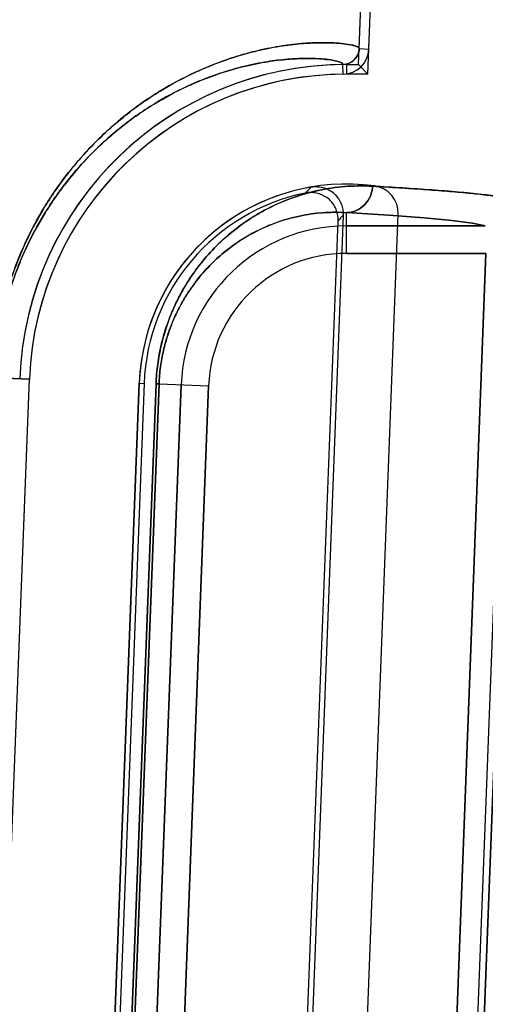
# Model space of a CAD drawing. Header units: millimetres. Extents: x 0 to 297, y 0 to 210.
# Tile 190 of 256: x 56.7479 to 56.8072, y 159.6022 to 159.7277. Entities that reach past the tile are written whole.
import ezdxf

# ---------------------------------------------------------------- set-up
doc = ezdxf.new("R2010")
doc.units = ezdxf.units.MM
doc.header["$LTSCALE"] = 16.335
doc.layers.get('0').update_dxf_attribs({"linetype": 'CONTINUOUS'})
for name, color, linetype in [('AXES_REF', 7, 'CONTINUOUS'), ('INTFCLR_1', 7, 'CONTINUOUS'), ('INTFCLR_72935', 7, 'CONTINUOUS')]:
    doc.layers.add(name, color=color, linetype=linetype)

msp = doc.modelspace()

# ---------------------------------------------------------------- linework, layer by layer
at = {"color": 7, "linetype": 'Continuous'}
for radius in [6.787079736, 6.7865, 6.743039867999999]:
    msp.add_circle((57.4637311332, 154.7114782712), radius, dxfattribs=at)
msp.add_arc((57.4637311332, 154.7114782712), 6.72, 278.2771290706, 261.7228709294, dxfattribs=at)
at = {"layer": 'AXES_REF', "color": 9, "linetype": 'Continuous'}
msp.add_circle((57.4637311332, 154.7114782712), 6.191158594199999, dxfattribs=at)
at = {"layer": 'INTFCLR_1', "color": 6, "linetype": 'Continuous'}
for p, q in [((56.7911042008, 159.7240186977), (56.8009793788, 159.9824915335)), ((56.7923375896, 159.7239715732), (56.8022120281, 159.9824250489)), ((56.8207189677, 159.9814303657), (56.7843875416, 159.0304918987)), ((56.7879091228, 159.489368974), (56.7960680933, 159.7029217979)), ((56.7426755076, 159.5139068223), (56.7490940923, 159.6819068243)), ((56.763083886, 159.6813723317), (56.75666530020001, 159.5133723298))]:
    msp.add_line(p, q, dxfattribs=at)
at = {"layer": 'INTFCLR_1', "color": 9, "linetype": 'Continuous'}
for p, q in [((56.7911041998, 159.7240186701), (56.79233759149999, 159.7239716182)), ((56.7890409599, 159.7207644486), (56.7890278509, 159.7219986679)), ((56.7894669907, 159.6979249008), (56.7894669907, 159.7031193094)), ((56.7894669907, 159.7014243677), (56.8071591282, 159.7014243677)), ((56.8072446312, 159.6979249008), (56.7894669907, 159.6979249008)), ((56.8072446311, 159.6979248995), (56.79947692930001, 159.4948037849)), ((56.810738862, 159.6977912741), (56.8029710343, 159.4946701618)), ((56.74470380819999, 159.6820745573), (56.7490940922, 159.6819068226)), ((56.7588238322, 159.5132749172), (56.76522024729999, 159.6812759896)), ((56.76560495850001, 159.68127601), (56.7592144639, 159.5132749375)), ((56.76522024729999, 159.68127599), (56.76560495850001, 159.6812760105)), ((56.76560495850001, 159.6812760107), (56.77191923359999, 159.6810347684)), ((56.7620037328, 159.5131683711), (56.7684223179, 159.6811683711)), ((56.7655006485, 159.5130347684), (56.77191923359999, 159.6810347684))]:
    msp.add_line(p, q, dxfattribs=at)
at = {"layer": 'INTFCLR_1', "color": 6, "linetype": 'Continuous'}
for centre, radius, start, end in [((56.7890055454, 159.7240987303), 0.0021001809, 270.608534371, 357.8153197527), ((56.7890055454, 159.7240987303), 0.0033344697, 270.6085426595, 357.814546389), ((56.7894669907, 159.6803643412), 0.0416366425, 90.6042427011, 177.8120294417), ((56.7894669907, 159.6803643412), 0.0404023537, 90.60417744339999, 177.8120271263), ((56.7894669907, 159.6803643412), 0.0264023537, 82.21149370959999, 177.8120295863), ((56.7925706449, 159.7030554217), 0.0035, 357.8120301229, 82.21149379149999)]:
    msp.add_arc(centre, radius, start, end, dxfattribs=at)
at = {"layer": 'INTFCLR_1', "color": 9, "linetype": 'Continuous'}
for radius, start, end in [(0.0210600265, 90.00000001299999, 177.8120294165), (0.0175605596, 90.0000000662, 177.8120297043)]:
    msp.add_arc((56.7894669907, 159.6803643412), radius, start, end, dxfattribs=at)
for points, knots in [([(56.7444617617, 159.6820745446), (56.7445436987, 159.6842275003), (56.7448388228, 159.6869052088), (56.74547059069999, 159.6900372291), (56.7459404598, 159.6920117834), (56.74649510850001, 159.693914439), (56.7471261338, 159.6957419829), (56.7477791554, 159.6974564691), (56.74896697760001, 159.7001961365), (56.750519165, 159.703084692), (56.7521979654, 159.7056885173), (56.75382527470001, 159.7079594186), (56.7558931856, 159.7104647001), (56.7584320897, 159.7130569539), (56.7616232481, 159.7158460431), (56.7654704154, 159.7185675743), (56.7693150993, 159.7206295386), (56.7721778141, 159.7218675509), (56.7747132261, 159.7228138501), (56.7771309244, 159.7235292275), (56.7794144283, 159.7240417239), (56.7813878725, 159.7244005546), (56.7835812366, 159.7246740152), (56.7858956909, 159.7247967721), (56.7880781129, 159.724768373), (56.7897748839, 159.7245795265), (56.7907874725, 159.724328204), (56.7911079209, 159.7241155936), (56.7911042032, 159.7240187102)], [0, 0, 0, 0, 0.09145445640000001, 0.1138036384, 0.1356225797, 0.1775934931, 0.1978577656, 0.2176815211, 0.2554568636, 0.3245480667, 0.3565511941, 0.3869221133, 0.443096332, 0.4942467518, 0.5407728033, 0.6228600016, 0.6936556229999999, 0.7255371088, 0.7551980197, 0.8084927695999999, 0.8323850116, 0.8545194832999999, 0.8936035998, 0.9261879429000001, 0.9525909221, 0.9869380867, 0.995884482, 1, 1, 1, 1]), ([(56.74470380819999, 159.6820745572), (56.7447820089, 159.6841310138), (56.745063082, 159.6866886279), (56.7456646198, 159.6896804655), (56.7461119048, 159.6915663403), (56.7466398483, 159.6933835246), (56.7472404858, 159.6951289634), (56.7478619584, 159.6967661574), (56.7489921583, 159.6993817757), (56.7504690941, 159.7021395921), (56.7520666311, 159.7046253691), (56.7536146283, 159.7067923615), (56.755581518, 159.7091824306), (56.75799641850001, 159.7116548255), (56.7610306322, 159.71431311), (56.7646878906, 159.7169051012), (56.7683431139, 159.7188666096), (56.7710639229, 159.7200421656), (56.7734725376, 159.7209391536), (56.7757690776, 159.7216154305), (56.77793777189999, 159.7220975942), (56.7798113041, 159.7224334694), (56.78189340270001, 159.7226862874), (56.7840891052, 159.7227932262), (56.786161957, 159.7227542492), (56.7877659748, 159.7225616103), (56.7887354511, 159.7223072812), (56.7890317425, 159.7220932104), (56.7890278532, 159.7219986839)], [0, 0, 0, 0, 0.0917406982, 0.1141566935, 0.136039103, 0.1781262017, 0.1984432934, 0.2183163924, 0.2561787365, 0.3254018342, 0.3574526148, 0.3878602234, 0.4440791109, 0.4952427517, 0.5417573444, 0.6237687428, 0.6944433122, 0.7262543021, 0.7558410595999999, 0.8089827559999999, 0.8327989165, 0.8548590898, 0.8938039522, 0.926266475, 0.9525704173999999, 0.9868267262, 0.9957825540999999, 1, 1, 1, 1]), ([(56.76522024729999, 159.68127599), (56.7652520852, 159.6821122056), (56.7653940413, 159.6837600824), (56.7658289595, 159.6861443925), (56.7664467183, 159.6883680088), (56.7671996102, 159.6903914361), (56.7680477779, 159.6922143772), (56.7689604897, 159.693849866), (56.7699172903, 159.6953171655), (56.7711920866, 159.6970211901), (56.7733820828, 159.6994675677), (56.7761131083, 159.7016958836), (56.7794437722, 159.7036994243), (56.78255753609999, 159.7050855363), (56.78619464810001, 159.7060839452), (56.7895894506, 159.7065317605), (56.7917673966, 159.7065429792), (56.79280578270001, 159.7064851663)], [0, 0, 0, 0, 0.0604010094, 0.1191662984, 0.1746963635, 0.22676049, 0.2748219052, 0.3196795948, 0.361833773, 0.4011631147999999, 0.473188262, 0.5983862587, 0.6535955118, 0.7535269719, 0.8432414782, 0.9249341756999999, 1, 1, 1, 1]), ([(56.79280578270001, 159.7064851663), (56.7927729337, 159.7056207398), (56.7920613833, 159.7038708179), (56.7903057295, 159.7031179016), (56.7894669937, 159.7031130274)], [0, 0, 0, 0, 0.5077181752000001, 1, 1, 1, 1]), ([(56.76560495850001, 159.6812760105), (56.7656326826, 159.6820053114), (56.7657561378, 159.6834423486), (56.766134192, 159.6855214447), (56.766671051, 159.6874599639), (56.7673252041, 159.6892233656), (56.7680619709, 159.6908113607), (56.7688545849, 159.6922353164), (56.7696853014, 159.6935121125), (56.7707912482, 159.694993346), (56.7722117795, 159.6965818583), (56.7739786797, 159.6981691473), (56.77572929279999, 159.6994512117), (56.7779406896, 159.7007777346), (56.7806322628, 159.7019680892), (56.7837730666, 159.7028143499), (56.7866994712, 159.7031859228), (56.7885741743, 159.7031708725), (56.7894669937, 159.7031130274)], [0, 0, 0, 0, 0.06076861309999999, 0.1198784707, 0.1757127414, 0.2280356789, 0.2763077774, 0.3213336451, 0.3636179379, 0.4030422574, 0.4751700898, 0.540631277, 0.6004666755, 0.6555552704, 0.7551204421, 0.8443563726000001, 0.9255041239, 1, 1, 1, 1]), ([(56.8071591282, 159.7014243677), (56.8066212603, 159.7015831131), (56.8052036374, 159.7018346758), (56.8026033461, 159.7021626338), (56.7990565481, 159.7024888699), (56.79457402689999, 159.702818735), (56.7912727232, 159.7030179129), (56.7894669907, 159.7031193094)], [0, 0, 0, 0, 0.0945749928, 0.2419709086, 0.4422842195, 0.6949987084, 1, 1, 1, 1])]:
    msp.add_open_spline(points, degree=3, knots=knots, dxfattribs=at)
at = {"layer": 'INTFCLR_1', "color": 6, "linetype": 'Continuous'}
msp.add_open_spline([(56.79280614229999, 159.7064851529), (56.7939335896, 159.7064223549), (56.7961102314, 159.7062952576), (56.79927656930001, 159.7060881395), (56.8022200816, 159.7058689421), (56.8048975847, 159.7056350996), (56.80722689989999, 159.7053889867), (56.80910771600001, 159.7051289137), (56.810203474, 159.704920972), (56.8106503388, 159.7047902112)], degree=3, knots=[0, 0, 0, 0, 0.1888198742, 0.3645867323, 0.5305926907, 0.6823681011, 0.814025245, 0.9221434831, 1, 1, 1, 1], dxfattribs=at)
at = {"layer": 'INTFCLR_72935', "color": 6, "linetype": 'Continuous'}
for p, q in [((56.79102711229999, 159.7220009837), (56.8009793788, 159.9824915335)), ((56.7922151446, 159.7207666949), (56.8022116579, 159.9824153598)), ((56.8207177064, 159.9813973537), (56.784387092, 159.0304801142)), ((56.7894669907, 159.7220009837), (56.79102711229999, 159.7220009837)), ((56.79102711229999, 159.7220009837), (56.7922151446, 159.7207666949)), ((56.7922151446, 159.7207666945), (56.7894669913, 159.7207666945)), ((56.7890588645, 159.7028139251), (56.7809285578, 159.4900113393)), ((56.7803459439, 159.4908031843), (56.7884175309, 159.7020688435)), ((56.7426764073, 159.513930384), (56.7490949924, 159.681930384)), ((56.75666530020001, 159.5133723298), (56.763083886, 159.6813723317)), ((56.7636963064, 159.68136064), (56.7572777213, 159.51336064))]:
    msp.add_line(p, q, dxfattribs=at)
at = {"layer": 'INTFCLR_72935', "color": 9, "linetype": 'Continuous'}
for p, q in [((56.7894669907, 159.7220009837), (56.7894669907, 159.7207666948)), ((56.7894669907, 159.6979249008), (56.7894669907, 159.7031193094)), ((56.8071591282, 159.7014243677), (56.7894669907, 159.7014243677)), ((56.7894669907, 159.6979249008), (56.8072446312, 159.6979249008)), ((56.7994769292, 159.4948037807), (56.8072446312, 159.6979249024)), ((56.8029710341, 159.4946701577), (56.8107388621, 159.6977912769)), ((56.7490940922, 159.6819068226), (56.74470380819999, 159.6820745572)), ((56.76522024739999, 159.6812759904), (56.7588238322, 159.5132749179)), ((56.7592144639, 159.5132749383), (56.76560495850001, 159.6812760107)), ((56.7630838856, 159.6813723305), (56.7636958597, 159.6813489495)), ((56.76560495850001, 159.6812760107), (56.76522024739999, 159.6812759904)), ((56.76560495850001, 159.6812760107), (56.77191923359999, 159.6810347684)), ((56.7684223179, 159.6811683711), (56.7620037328, 159.5131683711)), ((56.77191923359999, 159.6810347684), (56.7655006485, 159.5130347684))]:
    msp.add_line(p, q, dxfattribs=at)
at = {"layer": 'INTFCLR_72935', "color": 6, "linetype": 'Continuous'}
for radius, start, end in [(0.0416366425, 89.9999999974, 177.812029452), (0.0404023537, 89.9999992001, 177.8120271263), (0.0264023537, 99.779194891, 177.8120267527), (0.025789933, 101.72829084, 177.8120295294)]:
    msp.add_arc((56.7894669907, 159.6803643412), radius, start, end, dxfattribs=at)
at = {"layer": 'INTFCLR_72935', "color": 9, "linetype": 'Continuous'}
for centre, radius, start, end in [((56.8325165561, 159.6586708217), 0.0673494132, 134.8928101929, 135.8102465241), ((56.8325406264, 159.6647381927), 0.0577964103, 138.7922958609, 139.7668776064), ((56.7894669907, 159.6803643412), 0.0210600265, 89.99999998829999, 177.812029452), ((56.7894669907, 159.6803643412), 0.0175605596, 90.0000000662, 177.8120297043)]:
    msp.add_arc(centre, radius, start, end, dxfattribs=at)
for points, knots in [([(56.79110420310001, 159.7240187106), (56.7911079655, 159.7241168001), (56.79078146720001, 159.7243306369), (56.78975974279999, 159.7245822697), (56.7880489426, 159.7247703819), (56.7858568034, 159.7247959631), (56.7835424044, 159.7246703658), (56.7807990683, 159.7243255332), (56.77824722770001, 159.7238023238), (56.7759935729, 159.7231926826), (56.7734226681, 159.7223704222), (56.7699353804, 159.7209611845), (56.765482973, 159.7185751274), (56.7620924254, 159.7161788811), (56.75976567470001, 159.7142226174), (56.7580614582, 159.7126780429), (56.755906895, 159.7104789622), (56.7538491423, 159.7079895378), (56.7522248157, 159.7057279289), (56.7505412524, 159.7031230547), (56.7489836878, 159.700230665), (56.7477920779, 159.6974879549), (56.7471370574, 159.6957721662), (56.7465028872, 159.6939395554), (56.7459454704, 159.6920309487), (56.7454736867, 159.6900514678), (56.7448398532, 159.686913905), (56.7445438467, 159.6842313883), (56.7444617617, 159.682074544)], [0, 0, 0, 0, 0.0041667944, 0.0132325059, 0.04788090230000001, 0.0743889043, 0.106992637, 0.1459539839, 0.1917350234, 0.2174100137, 0.2450322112, 0.3062748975, 0.3767708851, 0.459022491, 0.4819214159, 0.5057929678, 0.5566317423, 0.6124577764, 0.6427014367, 0.6747871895, 0.7440712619, 0.7818214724, 0.801661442, 0.8220172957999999, 0.8641280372, 0.8859911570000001, 0.908379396, 1, 1, 1, 1]), ([(56.7890278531, 159.7219986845), (56.7890317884, 159.7220943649), (56.7887298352, 159.7223097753), (56.7877515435, 159.7225643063), (56.7861343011, 159.7227563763), (56.7840522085, 159.7227926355), (56.7818565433, 159.7226829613), (56.7792521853, 159.7223640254), (56.7768292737, 159.7218727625), (56.77468898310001, 159.7212973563), (56.7722464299, 159.7205191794), (56.7689322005, 159.7191817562), (56.7646998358, 159.7169122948), (56.7614770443, 159.7146303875), (56.7592651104, 159.7127664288), (56.75764413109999, 159.7112936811), (56.7555945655, 159.7091960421), (56.7536373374, 159.7068211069), (56.7520921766, 159.7046629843), (56.7504901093, 159.7021762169), (56.7490080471, 159.6994147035), (56.747692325, 159.6963760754), (56.7467719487, 159.6938359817), (56.74611668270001, 159.6915846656), (56.7456675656, 159.6896940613), (56.7450640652, 159.6866969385), (56.7447821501, 159.6841347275), (56.74470380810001, 159.682074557)], [0, 0, 0, 0, 0.0042689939, 0.0133435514, 0.04789979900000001, 0.0743084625, 0.1067905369, 0.1456133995, 0.1912450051, 0.2168435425, 0.2443897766, 0.3054885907, 0.3758642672, 0.4580401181, 0.4809306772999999, 0.5047993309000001, 0.5556514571, 0.6115219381, 0.6418021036, 0.6739356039, 0.7433519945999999, 0.7811892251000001, 0.8214826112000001, 0.8637100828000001, 0.8856368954, 0.9080921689, 1, 1, 1, 1]), ([(56.79280578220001, 159.7064851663), (56.7917694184, 159.7065428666), (56.7896001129, 159.7065319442), (56.78622056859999, 159.7060882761), (56.7825927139, 159.7050977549), (56.77947504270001, 159.7037161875), (56.77690809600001, 159.7021756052), (56.77487782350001, 159.7006889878), (56.77283582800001, 159.6988563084), (56.77081441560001, 159.6966002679), (56.7692428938, 159.6943511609), (56.7680640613, 159.6922467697), (56.7672109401, 159.6904191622), (56.76645315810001, 159.6883881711), (56.7658344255, 159.6861677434), (56.7653958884, 159.6837758), (56.7652524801, 159.6821225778), (56.76522024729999, 159.6812759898)], [0, 0, 0, 0, 0.07491115, 0.1561199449, 0.2453271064, 0.345430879, 0.4010944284, 0.4611556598, 0.5267563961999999, 0.5987622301, 0.6793164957, 0.7241863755, 0.7727217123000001, 0.8247304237, 0.8804609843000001, 0.9388567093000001, 1, 1, 1, 1]), ([(56.7894669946, 159.7031098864), (56.7903061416, 159.703114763), (56.7920605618, 159.7038718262), (56.7927729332, 159.7056207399), (56.79280578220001, 159.7064851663)], [0, 0, 0, 0, 0.4924043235, 1, 1, 1, 1]), ([(56.7894669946, 159.7031098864), (56.7885760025, 159.7031677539), (56.7867088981, 159.7031790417), (56.7837956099, 159.7028138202), (56.7806630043, 159.7019746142), (56.7779675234, 159.7007888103), (56.7757465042, 159.6994602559), (56.7739873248, 159.6981741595), (56.77221692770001, 159.6965852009), (56.7704634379, 159.6946257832), (56.7690991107, 159.6926696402), (56.7680760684, 159.6908382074), (56.76733472, 159.6892460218), (56.766676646, 159.6874768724), (56.7661389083, 159.685541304), (56.7657577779, 159.6834558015), (56.7656329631, 159.6820142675), (56.76560495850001, 159.6812760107)], [0, 0, 0, 0, 0.0743534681, 0.1550331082, 0.243792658, 0.3435243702, 0.3990981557, 0.4590751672, 0.5247074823, 0.5968389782, 0.6775819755, 0.7227186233, 0.7714095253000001, 0.8236901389, 0.8797311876, 0.9384776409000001, 1, 1, 1, 1]), ([(56.7894669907, 159.7031193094), (56.7912732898, 159.7030178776), (56.7945752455, 159.7028186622), (56.79905826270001, 159.7024887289), (56.8026047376, 159.7021624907), (56.8052043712, 159.7018345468), (56.8066215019, 159.7015830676), (56.8071591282, 159.7014243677)], [0, 0, 0, 0, 0.3050970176, 0.5578258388, 0.7581134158, 0.9054662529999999, 1, 1, 1, 1])]:
    msp.add_open_spline(points, degree=3, knots=knots, dxfattribs=at)
at = {"layer": 'INTFCLR_72935', "color": 6, "linetype": 'Continuous'}
for points, knots in [([(56.7911042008, 159.7240186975), (56.7910843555, 159.7234994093), (56.7906243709, 159.7224355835), (56.7895481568, 159.7220041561), (56.7890278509, 159.7219986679)], [0, 0, 0, 0, 0.4996790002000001, 1, 1, 1, 1]), ([(56.784982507, 159.7063830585), (56.7855350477, 159.7064782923), (56.7867058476, 159.7063937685), (56.7884977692, 159.7052928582), (56.7890936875, 159.7037253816), (56.7890588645, 159.7028139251)], [0, 0, 0, 0, 0.2757415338, 0.5514262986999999, 1, 1, 1, 1]), ([(56.8106503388, 159.7047902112), (56.8101374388, 159.7049403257), (56.8088234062, 159.7051764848), (56.8065150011, 159.7054747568), (56.8035947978, 159.7057563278), (56.8002361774, 159.7060221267), (56.7965930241, 159.7062665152), (56.7940842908, 159.7064139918), (56.7928061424, 159.7064851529)], [0, 0, 0, 0, 0.08936447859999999, 0.222530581, 0.389450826, 0.5797688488, 0.7859384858, 1, 1, 1, 1]), ([(56.7884175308, 159.7020688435), (56.7884393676, 159.7026403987), (56.7881913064, 159.7038093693), (56.7868168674, 159.705454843), (56.7851367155, 159.7058051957), (56.7842246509, 159.7056158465)], [0, 0, 0, 0, 0.2761912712, 0.5501956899, 1, 1, 1, 1])]:
    msp.add_open_spline(points, degree=3, knots=knots, dxfattribs=at)

doc.saveas('drawing.dxf')
